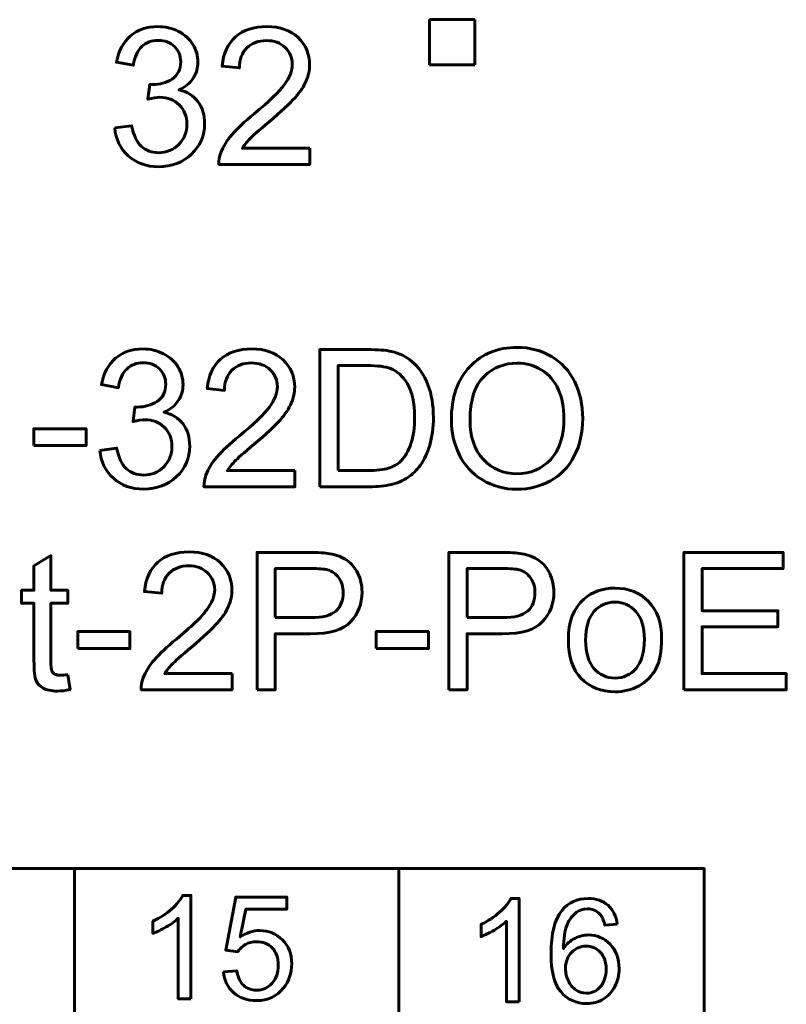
# Model space of a CAD drawing. Header units: millimetres. Extents: x -13 to 39, y -19 to 89.
# Tile 4 of 18: x 4.44 to 12.9, y 2.01 to 12.89. Entities that reach past the tile are written whole.
import ezdxf

# ---------------------------------------------------------------- set-up
doc = ezdxf.new("R2010")
doc.units = ezdxf.units.MM
for name, pattern in [('K5LT32780', [0]), ('K5LT32786', [0]), ('K5LT_BASIC', [0])]:
    doc.linetypes.add(name, pattern=pattern)

msp = doc.modelspace()

# ---------------------------------------------------------------- linework, layer by layer
at = {"color": 150, "linetype": 'K5LT32786', "lineweight": 60, "true_color": 0x0080ff}
for p, q in [((8.959, 12.888), (9.459, 12.888)), ((8.959, 12.388), (8.959, 12.888)), ((9.459, 12.888), (9.459, 12.388)), ((9.459, 12.388), (8.959, 12.388)), ((5.039, -1.562), (5.039, 3.512)), ((8.621, 3.512), (8.621, -1.563))]:
    msp.add_line(p, q, dxfattribs=at)
for points, knots in [([(5.484, 11.692), (5.484, 11.692), (5.67, 11.717), (5.67, 11.717), (5.692, 11.611), (5.728, 11.535), (5.779, 11.488), (5.83, 11.442), (5.893, 11.418), (5.967, 11.418), (6.055, 11.418), (6.13, 11.449), (6.19, 11.509), (6.25, 11.57), (6.28, 11.645), (6.28, 11.735), (6.28, 11.82), (6.252, 11.891), (6.196, 11.947), (6.14, 12.002), (6.069, 12.03), (5.983, 12.03), (5.947, 12.03), (5.904, 12.023), (5.851, 12.009), (5.851, 12.009), (5.872, 12.172), (5.872, 12.172), (5.884, 12.171), (5.894, 12.17), (5.902, 12.17), (5.982, 12.17), (6.053, 12.191), (6.117, 12.232), (6.18, 12.273), (6.212, 12.337), (6.212, 12.422), (6.212, 12.491), (6.189, 12.547), (6.142, 12.592), (6.096, 12.637), (6.037, 12.659), (5.964, 12.659), (5.891, 12.659), (5.831, 12.636), (5.782, 12.59), (5.734, 12.544), (5.703, 12.475), (5.689, 12.384), (5.689, 12.384), (5.503, 12.418), (5.503, 12.418), (5.526, 12.542), (5.577, 12.639), (5.658, 12.708), (5.738, 12.777), (5.839, 12.811), (5.959, 12.811), (6.042, 12.811), (6.118, 12.794), (6.187, 12.758), (6.257, 12.723), (6.31, 12.674), (6.347, 12.613), (6.384, 12.552), (6.402, 12.487), (6.402, 12.418), (6.402, 12.353), (6.385, 12.294), (6.35, 12.24), (6.315, 12.186), (6.262, 12.144), (6.194, 12.112), (6.283, 12.092), (6.353, 12.049), (6.402, 11.983), (6.452, 11.918), (6.476, 11.837), (6.476, 11.739), (6.476, 11.607), (6.428, 11.494), (6.332, 11.402), (6.235, 11.31), (6.113, 11.264), (5.966, 11.264), (5.833, 11.264), (5.722, 11.304), (5.634, 11.383), (5.546, 11.463), (5.496, 11.565), (5.484, 11.692)], [0, 0, 0, 0, 0.033333, 0.033333, 0.033333, 0.066667, 0.066667, 0.066667, 0.1, 0.1, 0.1, 0.133333, 0.133333, 0.133333, 0.166667, 0.166667, 0.166667, 0.2, 0.2, 0.2, 0.233333, 0.233333, 0.233333, 0.266667, 0.266667, 0.266667, 0.3, 0.3, 0.3, 0.333333, 0.333333, 0.333333, 0.366667, 0.366667, 0.366667, 0.4, 0.4, 0.4, 0.433333, 0.433333, 0.433333, 0.466667, 0.466667, 0.466667, 0.5, 0.5, 0.5, 0.533333, 0.533333, 0.533333, 0.566667, 0.566667, 0.566667, 0.6, 0.6, 0.6, 0.633333, 0.633333, 0.633333, 0.666667, 0.666667, 0.666667, 0.7, 0.7, 0.7, 0.733333, 0.733333, 0.733333, 0.766667, 0.766667, 0.766667, 0.8, 0.8, 0.8, 0.833333, 0.833333, 0.833333, 0.866667, 0.866667, 0.866667, 0.9, 0.9, 0.9, 0.933333, 0.933333, 0.933333, 0.966667, 0.966667, 0.966667, 1, 1, 1, 1]), ([(7.637, 11.467), (7.637, 11.467), (7.637, 11.289), (7.637, 11.289), (6.633, 11.289), (6.633, 11.289), (6.632, 11.334), (6.639, 11.377), (6.655, 11.419), (6.681, 11.487), (6.722, 11.554), (6.836, 11.686), (6.917, 11.762), (7.023, 11.849), (7.187, 11.984), (7.298, 12.091), (7.356, 12.17), (7.415, 12.249), (7.444, 12.324), (7.444, 12.394), (7.444, 12.468), (7.418, 12.53), (7.365, 12.581), (7.312, 12.631), (7.243, 12.657), (7.158, 12.657), (7.068, 12.657), (6.996, 12.63), (6.942, 12.576), (6.888, 12.523), (6.861, 12.449), (6.86, 12.354), (6.86, 12.354), (6.669, 12.373), (6.669, 12.373), (6.682, 12.516), (6.732, 12.624), (6.817, 12.699), (6.903, 12.774), (7.018, 12.811), (7.162, 12.811), (7.307, 12.811), (7.423, 12.771), (7.507, 12.69), (7.592, 12.609), (7.635, 12.509), (7.635, 12.39), (7.635, 12.329), (7.622, 12.27), (7.597, 12.211), (7.573, 12.152), (7.531, 12.091), (7.474, 12.026), (7.416, 11.961), (7.32, 11.872), (7.187, 11.759), (7.075, 11.665), (7.003, 11.602), (6.971, 11.568), (6.94, 11.535), (6.914, 11.501), (6.893, 11.467), (6.893, 11.467), (7.637, 11.467), (7.637, 11.467)], [0, 0, 0, 0, 0.045455, 0.045455, 0.090909, 0.090909, 0.090909, 0.136364, 0.136364, 0.136364, 0.181818, 0.181818, 0.227273, 0.227273, 0.227273, 0.272727, 0.272727, 0.272727, 0.318182, 0.318182, 0.318182, 0.363636, 0.363636, 0.363636, 0.409091, 0.409091, 0.409091, 0.454545, 0.454545, 0.454545, 0.5, 0.5, 0.5, 0.545455, 0.545455, 0.545455, 0.590909, 0.590909, 0.590909, 0.636364, 0.636364, 0.636364, 0.681818, 0.681818, 0.681818, 0.727273, 0.727273, 0.727273, 0.772727, 0.772727, 0.772727, 0.818182, 0.818182, 0.818182, 0.863636, 0.863636, 0.863636, 0.909091, 0.909091, 0.909091, 0.954545, 0.954545, 0.954545, 1, 1, 1, 1]), ([(-1.91, 3.512), (-1.91, 3.512), (11.989, 3.512), (11.989, 3.512), (11.989, -1.562), (11.989, -1.562), (-1.91, -1.562), (-1.91, -1.562), (-1.91, 3.512), (-1.91, 3.512)], [0, 0, 0, 0, 0.25, 0.25, 0.5, 0.5, 0.75, 0.75, 1, 1, 1, 1]), ([(6.325, 2.073), (6.325, 2.073), (6.185, 2.073), (6.185, 2.073), (6.185, 2.963), (6.185, 2.963), (6.152, 2.931), (6.108, 2.899), (5.999, 2.835), (5.949, 2.811), (5.906, 2.795), (5.906, 2.795), (5.906, 2.93), (5.906, 2.93), (5.984, 2.966), (6.052, 3.011), (6.111, 3.063), (6.169, 3.115), (6.211, 3.166), (6.235, 3.215), (6.235, 3.215), (6.325, 3.215), (6.325, 3.215), (6.325, 2.073), (6.325, 2.073)], [0, 0, 0, 0, 0.111111, 0.111111, 0.222222, 0.222222, 0.222222, 0.333333, 0.333333, 0.444444, 0.444444, 0.444444, 0.555556, 0.555556, 0.555556, 0.666667, 0.666667, 0.666667, 0.777778, 0.777778, 0.777778, 0.888889, 0.888889, 1, 1, 1, 1]), ([(6.684, 2.372), (6.684, 2.372), (6.83, 2.383), (6.83, 2.383), (6.841, 2.312), (6.866, 2.258), (6.905, 2.222), (6.944, 2.187), (6.992, 2.169), (7.049, 2.169), (7.117, 2.169), (7.174, 2.194), (7.22, 2.245), (7.266, 2.295), (7.289, 2.363), (7.289, 2.446), (7.289, 2.526), (7.267, 2.589), (7.223, 2.635), (7.179, 2.681), (7.12, 2.704), (7.047, 2.704), (7.002, 2.704), (6.962, 2.693), (6.926, 2.673), (6.89, 2.652), (6.862, 2.625), (6.841, 2.593), (6.841, 2.593), (6.71, 2.612), (6.71, 2.612), (6.819, 3.196), (6.819, 3.196), (7.383, 3.196), (7.383, 3.196), (7.383, 3.062), (7.383, 3.062), (6.93, 3.062), (6.93, 3.062), (6.87, 2.756), (6.87, 2.756), (6.938, 2.804), (7.009, 2.827), (7.084, 2.827), (7.183, 2.827), (7.266, 2.793), (7.402, 2.655), (7.437, 2.567), (7.437, 2.459), (7.437, 2.356), (7.407, 2.267), (7.347, 2.193), (7.274, 2.1), (7.175, 2.054), (7.049, 2.054), (6.946, 2.054), (6.861, 2.084), (6.796, 2.141), (6.731, 2.199), (6.693, 2.276), (6.684, 2.372)], [0, 0, 0, 0, 0.045455, 0.045455, 0.045455, 0.090909, 0.090909, 0.090909, 0.136364, 0.136364, 0.136364, 0.181818, 0.181818, 0.181818, 0.227273, 0.227273, 0.227273, 0.272727, 0.272727, 0.272727, 0.318182, 0.318182, 0.318182, 0.363636, 0.363636, 0.363636, 0.409091, 0.409091, 0.409091, 0.454545, 0.454545, 0.5, 0.5, 0.545455, 0.545455, 0.590909, 0.590909, 0.636364, 0.636364, 0.681818, 0.681818, 0.681818, 0.727273, 0.727273, 0.727273, 0.772727, 0.772727, 0.818182, 0.818182, 0.818182, 0.863636, 0.863636, 0.863636, 0.909091, 0.909091, 0.909091, 0.954545, 0.954545, 0.954545, 1, 1, 1, 1]), ([(9.946, 2.04), (9.946, 2.04), (9.806, 2.04), (9.806, 2.04), (9.806, 2.929), (9.806, 2.929), (9.773, 2.897), (9.728, 2.865), (9.619, 2.801), (9.57, 2.777), (9.527, 2.761), (9.527, 2.761), (9.527, 2.896), (9.527, 2.896), (9.605, 2.932), (9.673, 2.977), (9.732, 3.029), (9.79, 3.081), (9.832, 3.132), (9.856, 3.181), (9.856, 3.181), (9.946, 3.181), (9.946, 3.181), (9.946, 2.04), (9.946, 2.04)], [0, 0, 0, 0, 0.111111, 0.111111, 0.222222, 0.222222, 0.222222, 0.333333, 0.333333, 0.444444, 0.444444, 0.444444, 0.555556, 0.555556, 0.555556, 0.666667, 0.666667, 0.666667, 0.777778, 0.777778, 0.777778, 0.888889, 0.888889, 1, 1, 1, 1]), ([(11.03, 2.898), (11.03, 2.898), (10.892, 2.887), (10.892, 2.887), (10.88, 2.942), (10.862, 2.982), (10.839, 3.007), (10.801, 3.047), (10.755, 3.067), (10.699, 3.067), (10.654, 3.067), (10.615, 3.054), (10.58, 3.029), (10.537, 2.997), (10.502, 2.951), (10.476, 2.889), (10.451, 2.828), (10.438, 2.74), (10.437, 2.627), (10.47, 2.678), (10.512, 2.716), (10.56, 2.74), (10.609, 2.765), (10.66, 2.778), (10.713, 2.778), (10.806, 2.778), (10.886, 2.743), (10.951, 2.675), (11.017, 2.606), (11.05, 2.518), (11.05, 2.409), (11.05, 2.338), (11.034, 2.272), (11.003, 2.21), (10.973, 2.149), (10.93, 2.102), (10.876, 2.07), (10.823, 2.037), (10.762, 2.021), (10.693, 2.021), (10.577, 2.021), (10.482, 2.063), (10.409, 2.149), (10.335, 2.234), (10.299, 2.375), (10.299, 2.572), (10.299, 2.791), (10.339, 2.951), (10.421, 3.051), (10.492, 3.138), (10.587, 3.181), (10.707, 3.181), (10.797, 3.181), (10.87, 3.156), (10.928, 3.106), (10.985, 3.056), (11.019, 2.987), (11.03, 2.898)], [0, 0, 0, 0, 0.052632, 0.052632, 0.052632, 0.105263, 0.105263, 0.105263, 0.157895, 0.157895, 0.157895, 0.210526, 0.210526, 0.210526, 0.263158, 0.263158, 0.263158, 0.315789, 0.315789, 0.315789, 0.368421, 0.368421, 0.368421, 0.421053, 0.421053, 0.421053, 0.473684, 0.473684, 0.473684, 0.526316, 0.526316, 0.526316, 0.578947, 0.578947, 0.578947, 0.631579, 0.631579, 0.631579, 0.684211, 0.684211, 0.684211, 0.736842, 0.736842, 0.736842, 0.789474, 0.789474, 0.789474, 0.842105, 0.842105, 0.842105, 0.894737, 0.894737, 0.894737, 0.947368, 0.947368, 0.947368, 1, 1, 1, 1]), ([(10.459, 2.408), (10.459, 2.36), (10.469, 2.314), (10.49, 2.27), (10.51, 2.226), (10.539, 2.193), (10.575, 2.17), (10.611, 2.147), (10.65, 2.135), (10.691, 2.135), (10.751, 2.135), (10.801, 2.159), (10.843, 2.206), (10.885, 2.254), (10.907, 2.319), (10.907, 2.4), (10.907, 2.479), (10.886, 2.541), (10.844, 2.586), (10.803, 2.631), (10.75, 2.654), (10.685, 2.654), (10.623, 2.654), (10.569, 2.631), (10.525, 2.586), (10.481, 2.541), (10.459, 2.481), (10.459, 2.408)], [0, 0, 0, 0, 0.111111, 0.111111, 0.111111, 0.222222, 0.222222, 0.222222, 0.333333, 0.333333, 0.333333, 0.444444, 0.444444, 0.444444, 0.555556, 0.555556, 0.555556, 0.666667, 0.666667, 0.666667, 0.777778, 0.777778, 0.777778, 0.888889, 0.888889, 0.888889, 1, 1, 1, 1])]:
    msp.add_open_spline(points, degree=3, knots=knots, dxfattribs=at)
at = {"color": 150, "linetype": 'K5LT_BASIC', "lineweight": 60, "true_color": 0x0080ff}
for points, knots in [([(5.319, 8.131), (5.319, 8.131), (5.505, 8.156), (5.505, 8.156), (5.527, 8.05), (5.563, 7.974), (5.614, 7.928), (5.665, 7.881), (5.728, 7.858), (5.802, 7.858), (5.89, 7.858), (5.965, 7.888), (6.025, 7.949), (6.085, 8.01), (6.115, 8.085), (6.115, 8.174), (6.115, 8.26), (6.087, 8.33), (6.031, 8.386), (5.975, 8.441), (5.904, 8.469), (5.818, 8.469), (5.783, 8.469), (5.739, 8.462), (5.686, 8.448), (5.686, 8.448), (5.707, 8.611), (5.707, 8.611), (5.719, 8.61), (5.73, 8.609), (5.737, 8.609), (5.817, 8.609), (5.888, 8.63), (5.952, 8.671), (6.015, 8.713), (6.047, 8.776), (6.047, 8.862), (6.047, 8.93), (6.024, 8.986), (5.978, 9.031), (5.931, 9.076), (5.872, 9.098), (5.799, 9.098), (5.726, 9.098), (5.666, 9.075), (5.617, 9.029), (5.569, 8.984), (5.538, 8.915), (5.524, 8.823), (5.524, 8.823), (5.338, 8.857), (5.338, 8.857), (5.361, 8.982), (5.412, 9.079), (5.493, 9.148), (5.574, 9.216), (5.674, 9.251), (5.794, 9.251), (5.877, 9.251), (5.953, 9.233), (6.022, 9.197), (6.092, 9.162), (6.146, 9.114), (6.182, 9.053), (6.219, 8.991), (6.238, 8.926), (6.238, 8.858), (6.238, 8.792), (6.22, 8.733), (6.185, 8.68), (6.15, 8.626), (6.098, 8.583), (6.029, 8.551), (6.118, 8.531), (6.188, 8.488), (6.238, 8.423), (6.287, 8.358), (6.312, 8.276), (6.312, 8.178), (6.312, 8.046), (6.263, 7.933), (6.167, 7.841), (6.07, 7.749), (5.948, 7.703), (5.801, 7.703), (5.668, 7.703), (5.557, 7.743), (5.47, 7.823), (5.381, 7.902), (5.331, 8.005), (5.319, 8.131)], [0, 0, 0, 0, 0.033333, 0.033333, 0.033333, 0.066667, 0.066667, 0.066667, 0.1, 0.1, 0.1, 0.133333, 0.133333, 0.133333, 0.166667, 0.166667, 0.166667, 0.2, 0.2, 0.2, 0.233333, 0.233333, 0.233333, 0.266667, 0.266667, 0.266667, 0.3, 0.3, 0.3, 0.333333, 0.333333, 0.333333, 0.366667, 0.366667, 0.366667, 0.4, 0.4, 0.4, 0.433333, 0.433333, 0.433333, 0.466667, 0.466667, 0.466667, 0.5, 0.5, 0.5, 0.533333, 0.533333, 0.533333, 0.566667, 0.566667, 0.566667, 0.6, 0.6, 0.6, 0.633333, 0.633333, 0.633333, 0.666667, 0.666667, 0.666667, 0.7, 0.7, 0.7, 0.733333, 0.733333, 0.733333, 0.766667, 0.766667, 0.766667, 0.8, 0.8, 0.8, 0.833333, 0.833333, 0.833333, 0.866667, 0.866667, 0.866667, 0.9, 0.9, 0.9, 0.933333, 0.933333, 0.933333, 0.966667, 0.966667, 0.966667, 1, 1, 1, 1]), ([(7.472, 7.907), (7.472, 7.907), (7.472, 7.729), (7.472, 7.729), (6.469, 7.729), (6.469, 7.729), (6.467, 7.774), (6.475, 7.817), (6.491, 7.858), (6.516, 7.926), (6.558, 7.994), (6.671, 8.126), (6.752, 8.202), (6.858, 8.288), (7.022, 8.423), (7.133, 8.53), (7.191, 8.609), (7.25, 8.688), (7.279, 8.763), (7.279, 8.834), (7.279, 8.907), (7.253, 8.969), (7.2, 9.02), (7.147, 9.071), (7.078, 9.096), (6.993, 9.096), (6.903, 9.096), (6.831, 9.069), (6.777, 9.016), (6.723, 8.962), (6.696, 8.888), (6.695, 8.793), (6.695, 8.793), (6.505, 8.813), (6.505, 8.813), (6.518, 8.955), (6.567, 9.064), (6.652, 9.138), (6.738, 9.213), (6.853, 9.251), (6.997, 9.251), (7.142, 9.251), (7.258, 9.21), (7.342, 9.13), (7.427, 9.049), (7.47, 8.949), (7.47, 8.829), (7.47, 8.769), (7.457, 8.709), (7.432, 8.651), (7.408, 8.592), (7.366, 8.53), (7.309, 8.465), (7.251, 8.4), (7.156, 8.311), (7.022, 8.198), (6.91, 8.104), (6.838, 8.041), (6.807, 8.007), (6.775, 7.974), (6.749, 7.94), (6.728, 7.907), (6.728, 7.907), (7.472, 7.907), (7.472, 7.907)], [0, 0, 0, 0, 0.045455, 0.045455, 0.090909, 0.090909, 0.090909, 0.136364, 0.136364, 0.136364, 0.181818, 0.181818, 0.227273, 0.227273, 0.227273, 0.272727, 0.272727, 0.272727, 0.318182, 0.318182, 0.318182, 0.363636, 0.363636, 0.363636, 0.409091, 0.409091, 0.409091, 0.454545, 0.454545, 0.454545, 0.5, 0.5, 0.5, 0.545455, 0.545455, 0.545455, 0.590909, 0.590909, 0.590909, 0.636364, 0.636364, 0.636364, 0.681818, 0.681818, 0.681818, 0.727273, 0.727273, 0.727273, 0.772727, 0.772727, 0.772727, 0.818182, 0.818182, 0.818182, 0.863636, 0.863636, 0.863636, 0.909091, 0.909091, 0.909091, 0.954545, 0.954545, 0.954545, 1, 1, 1, 1]), ([(7.747, 7.729), (7.747, 7.729), (7.747, 9.244), (7.747, 9.244), (8.27, 9.244), (8.27, 9.244), (8.387, 9.244), (8.477, 9.237), (8.539, 9.223), (8.626, 9.203), (8.7, 9.166), (8.762, 9.114), (8.842, 9.046), (8.901, 8.96), (8.941, 8.855), (8.981, 8.75), (9.001, 8.63), (9.001, 8.495), (9.001, 8.38), (8.987, 8.278), (8.96, 8.189), (8.933, 8.1), (8.899, 8.026), (8.857, 7.968), (8.815, 7.91), (8.769, 7.864), (8.719, 7.831), (8.669, 7.797), (8.609, 7.772), (8.538, 7.755), (8.467, 7.737), (8.386, 7.729), (8.294, 7.729), (8.294, 7.729), (7.747, 7.729), (7.747, 7.729)], [0, 0, 0, 0, 0.083333, 0.083333, 0.166667, 0.166667, 0.166667, 0.25, 0.25, 0.25, 0.333333, 0.333333, 0.333333, 0.416667, 0.416667, 0.416667, 0.5, 0.5, 0.5, 0.583333, 0.583333, 0.583333, 0.666667, 0.666667, 0.666667, 0.75, 0.75, 0.75, 0.833333, 0.833333, 0.833333, 0.916667, 0.916667, 0.916667, 1, 1, 1, 1]), ([(7.949, 7.907), (7.949, 7.907), (8.272, 7.907), (8.272, 7.907), (8.372, 7.907), (8.45, 7.916), (8.563, 7.953), (8.609, 7.979), (8.642, 8.013), (8.69, 8.061), (8.727, 8.125), (8.753, 8.205), (8.78, 8.286), (8.793, 8.383), (8.793, 8.498), (8.793, 8.657), (8.767, 8.779), (8.715, 8.864), (8.663, 8.949), (8.6, 9.007), (8.526, 9.035), (8.472, 9.056), (8.386, 9.067), (8.266, 9.067), (8.266, 9.067), (7.949, 9.067), (7.949, 9.067), (7.949, 7.907), (7.949, 7.907)], [0, 0, 0, 0, 0.1, 0.1, 0.1, 0.2, 0.2, 0.3, 0.3, 0.3, 0.4, 0.4, 0.4, 0.5, 0.5, 0.5, 0.6, 0.6, 0.6, 0.7, 0.7, 0.7, 0.8, 0.8, 0.8, 0.9, 0.9, 1, 1, 1, 1]), ([(4.591, 8.184), (4.591, 8.184), (4.591, 8.37), (4.591, 8.37), (5.167, 8.37), (5.167, 8.37), (5.167, 8.184), (5.167, 8.184), (4.591, 8.184), (4.591, 8.184)], [0, 0, 0, 0, 0.25, 0.25, 0.5, 0.5, 0.75, 0.75, 1, 1, 1, 1]), ([(4.966, 5.653), (4.966, 5.653), (4.991, 5.489), (4.991, 5.489), (4.939, 5.478), (4.892, 5.472), (4.851, 5.472), (4.784, 5.472), (4.732, 5.483), (4.694, 5.505), (4.657, 5.526), (4.631, 5.554), (4.616, 5.589), (4.601, 5.624), (4.593, 5.697), (4.593, 5.809), (4.593, 5.809), (4.593, 6.442), (4.593, 6.442), (4.456, 6.442), (4.456, 6.442), (4.456, 6.586), (4.456, 6.586), (4.593, 6.586), (4.593, 6.586), (4.593, 6.857), (4.593, 6.857), (4.78, 6.969), (4.78, 6.969), (4.78, 6.586), (4.78, 6.586), (4.966, 6.586), (4.966, 6.586), (4.966, 6.442), (4.966, 6.442), (4.78, 6.442), (4.78, 6.442), (4.78, 5.798), (4.78, 5.798), (4.78, 5.745), (4.783, 5.711), (4.789, 5.696), (4.796, 5.681), (4.806, 5.669), (4.821, 5.659), (4.836, 5.651), (4.857, 5.646), (4.885, 5.646), (4.905, 5.646), (4.932, 5.648), (4.966, 5.653)], [0, 0, 0, 0, 0.05, 0.05, 0.05, 0.1, 0.1, 0.1, 0.15, 0.15, 0.15, 0.2, 0.2, 0.2, 0.25, 0.25, 0.25, 0.3, 0.3, 0.35, 0.35, 0.4, 0.4, 0.45, 0.45, 0.5, 0.5, 0.55, 0.55, 0.6, 0.6, 0.65, 0.65, 0.7, 0.7, 0.75, 0.75, 0.8, 0.8, 0.8, 0.85, 0.85, 0.85, 0.9, 0.9, 0.9, 0.95, 0.95, 0.95, 1, 1, 1, 1]), ([(6.78, 5.665), (6.78, 5.665), (6.78, 5.487), (6.78, 5.487), (5.776, 5.487), (5.776, 5.487), (5.775, 5.532), (5.782, 5.575), (5.798, 5.617), (5.824, 5.685), (5.865, 5.752), (5.979, 5.884), (6.06, 5.96), (6.165, 6.047), (6.329, 6.182), (6.441, 6.289), (6.499, 6.368), (6.558, 6.447), (6.587, 6.522), (6.587, 6.592), (6.587, 6.666), (6.56, 6.728), (6.508, 6.779), (6.455, 6.829), (6.385, 6.855), (6.3, 6.855), (6.211, 6.855), (6.139, 6.828), (6.085, 6.774), (6.031, 6.721), (6.003, 6.647), (6.003, 6.552), (6.003, 6.552), (5.812, 6.571), (5.812, 6.571), (5.825, 6.714), (5.875, 6.822), (5.96, 6.897), (6.046, 6.972), (6.16, 7.009), (6.305, 7.009), (6.45, 7.009), (6.565, 6.969), (6.65, 6.888), (6.735, 6.807), (6.777, 6.707), (6.777, 6.588), (6.777, 6.527), (6.765, 6.468), (6.74, 6.409), (6.715, 6.35), (6.674, 6.288), (6.617, 6.224), (6.559, 6.159), (6.463, 6.07), (6.33, 5.957), (6.218, 5.863), (6.146, 5.799), (6.114, 5.766), (6.082, 5.732), (6.056, 5.699), (6.036, 5.665), (6.036, 5.665), (6.78, 5.665), (6.78, 5.665)], [0, 0, 0, 0, 0.045455, 0.045455, 0.090909, 0.090909, 0.090909, 0.136364, 0.136364, 0.136364, 0.181818, 0.181818, 0.227273, 0.227273, 0.227273, 0.272727, 0.272727, 0.272727, 0.318182, 0.318182, 0.318182, 0.363636, 0.363636, 0.363636, 0.409091, 0.409091, 0.409091, 0.454545, 0.454545, 0.454545, 0.5, 0.5, 0.5, 0.545455, 0.545455, 0.545455, 0.590909, 0.590909, 0.590909, 0.636364, 0.636364, 0.636364, 0.681818, 0.681818, 0.681818, 0.727273, 0.727273, 0.727273, 0.772727, 0.772727, 0.772727, 0.818182, 0.818182, 0.818182, 0.863636, 0.863636, 0.863636, 0.909091, 0.909091, 0.909091, 0.954545, 0.954545, 0.954545, 1, 1, 1, 1]), ([(7.055, 5.487), (7.055, 5.487), (7.055, 7.003), (7.055, 7.003), (7.627, 7.003), (7.627, 7.003), (7.728, 7.003), (7.805, 6.998), (7.858, 6.988), (7.932, 6.976), (7.995, 6.952), (8.045, 6.918), (8.096, 6.883), (8.136, 6.834), (8.167, 6.772), (8.198, 6.709), (8.213, 6.64), (8.213, 6.565), (8.213, 6.437), (8.172, 6.328), (8.09, 6.239), (8.008, 6.15), (7.859, 6.105), (7.645, 6.105), (7.645, 6.105), (7.256, 6.105), (7.256, 6.105), (7.256, 5.487), (7.256, 5.487), (7.055, 5.487), (7.055, 5.487)], [0, 0, 0, 0, 0.090909, 0.090909, 0.181818, 0.181818, 0.181818, 0.272727, 0.272727, 0.272727, 0.363636, 0.363636, 0.363636, 0.454545, 0.454545, 0.454545, 0.545455, 0.545455, 0.545455, 0.636364, 0.636364, 0.636364, 0.727273, 0.727273, 0.727273, 0.818182, 0.818182, 0.909091, 0.909091, 1, 1, 1, 1]), ([(9.172, 5.487), (9.172, 5.487), (9.172, 7.003), (9.172, 7.003), (9.744, 7.003), (9.744, 7.003), (9.844, 7.003), (9.921, 6.998), (9.975, 6.988), (10.049, 6.976), (10.112, 6.952), (10.162, 6.918), (10.212, 6.883), (10.253, 6.834), (10.284, 6.772), (10.314, 6.709), (10.33, 6.64), (10.33, 6.565), (10.33, 6.437), (10.289, 6.328), (10.206, 6.239), (10.125, 6.15), (9.976, 6.105), (9.762, 6.105), (9.762, 6.105), (9.373, 6.105), (9.373, 6.105), (9.373, 5.487), (9.373, 5.487), (9.172, 5.487), (9.172, 5.487)], [0, 0, 0, 0, 0.090909, 0.090909, 0.181818, 0.181818, 0.181818, 0.272727, 0.272727, 0.272727, 0.363636, 0.363636, 0.363636, 0.454545, 0.454545, 0.454545, 0.545455, 0.545455, 0.545455, 0.636364, 0.636364, 0.636364, 0.727273, 0.727273, 0.727273, 0.818182, 0.818182, 0.909091, 0.909091, 1, 1, 1, 1]), ([(11.765, 5.487), (11.765, 5.487), (11.765, 7.003), (11.765, 7.003), (12.859, 7.003), (12.859, 7.003), (12.859, 6.825), (12.859, 6.825), (11.966, 6.825), (11.966, 6.825), (11.966, 6.359), (11.966, 6.359), (12.802, 6.359), (12.802, 6.359), (12.802, 6.182), (12.802, 6.182), (11.966, 6.182), (11.966, 6.182), (11.966, 5.665), (11.966, 5.665), (12.895, 5.665), (12.895, 5.665), (12.895, 5.487), (12.895, 5.487), (11.765, 5.487), (11.765, 5.487)], [0, 0, 0, 0, 0.083333, 0.083333, 0.166667, 0.166667, 0.25, 0.25, 0.333333, 0.333333, 0.416667, 0.416667, 0.5, 0.5, 0.583333, 0.583333, 0.666667, 0.666667, 0.75, 0.75, 0.833333, 0.833333, 0.916667, 0.916667, 1, 1, 1, 1]), ([(7.256, 6.283), (7.256, 6.283), (7.648, 6.283), (7.648, 6.283), (7.778, 6.283), (7.869, 6.307), (7.924, 6.355), (7.978, 6.404), (8.005, 6.472), (8.005, 6.559), (8.005, 6.623), (7.99, 6.677), (7.957, 6.722), (7.925, 6.767), (7.883, 6.797), (7.831, 6.812), (7.797, 6.82), (7.734, 6.825), (7.644, 6.825), (7.644, 6.825), (7.256, 6.825), (7.256, 6.825), (7.256, 6.283), (7.256, 6.283)], [0, 0, 0, 0, 0.125, 0.125, 0.125, 0.25, 0.25, 0.25, 0.375, 0.375, 0.375, 0.5, 0.5, 0.5, 0.625, 0.625, 0.625, 0.75, 0.75, 0.75, 0.875, 0.875, 1, 1, 1, 1]), ([(9.373, 6.283), (9.373, 6.283), (9.764, 6.283), (9.764, 6.283), (9.894, 6.283), (9.986, 6.307), (10.041, 6.355), (10.095, 6.404), (10.122, 6.472), (10.122, 6.559), (10.122, 6.623), (10.106, 6.677), (10.074, 6.722), (10.042, 6.767), (10, 6.797), (9.948, 6.812), (9.914, 6.82), (9.851, 6.825), (9.761, 6.825), (9.761, 6.825), (9.373, 6.825), (9.373, 6.825), (9.373, 6.283), (9.373, 6.283)], [0, 0, 0, 0, 0.125, 0.125, 0.125, 0.25, 0.25, 0.25, 0.375, 0.375, 0.375, 0.5, 0.5, 0.5, 0.625, 0.625, 0.625, 0.75, 0.75, 0.75, 0.875, 0.875, 1, 1, 1, 1]), ([(10.49, 6.037), (10.49, 6.239), (10.547, 6.39), (10.66, 6.487), (10.754, 6.569), (10.87, 6.609), (11.005, 6.609), (11.156, 6.609), (11.28, 6.56), (11.376, 6.461), (11.471, 6.363), (11.519, 6.226), (11.519, 6.052), (11.519, 5.911), (11.498, 5.8), (11.456, 5.719), (11.413, 5.639), (11.352, 5.576), (11.27, 5.531), (11.19, 5.486), (11.101, 5.464), (11.005, 5.464), (10.852, 5.464), (10.727, 5.513), (10.538, 5.71), (10.49, 5.852), (10.49, 6.037)], [0, 0, 0, 0, 0.111111, 0.111111, 0.111111, 0.222222, 0.222222, 0.222222, 0.333333, 0.333333, 0.333333, 0.444444, 0.444444, 0.444444, 0.555556, 0.555556, 0.555556, 0.666667, 0.666667, 0.666667, 0.777778, 0.777778, 0.777778, 0.888889, 0.888889, 1, 1, 1, 1]), ([(10.681, 6.036), (10.681, 5.896), (10.712, 5.791), (10.773, 5.721), (10.835, 5.651), (10.912, 5.616), (11.005, 5.616), (11.098, 5.616), (11.175, 5.651), (11.237, 5.721), (11.298, 5.792), (11.329, 5.899), (11.329, 6.042), (11.329, 6.178), (11.298, 6.28), (11.236, 6.35), (11.174, 6.42), (11.097, 6.455), (11.005, 6.455), (10.912, 6.455), (10.835, 6.42), (10.773, 6.351), (10.712, 6.281), (10.681, 6.176), (10.681, 6.036)], [0, 0, 0, 0, 0.125, 0.125, 0.125, 0.25, 0.25, 0.25, 0.375, 0.375, 0.375, 0.5, 0.5, 0.5, 0.625, 0.625, 0.625, 0.75, 0.75, 0.75, 0.875, 0.875, 0.875, 1, 1, 1, 1]), ([(5.076, 5.942), (5.076, 5.942), (5.076, 6.129), (5.076, 6.129), (5.651, 6.129), (5.651, 6.129), (5.651, 5.942), (5.651, 5.942), (5.076, 5.942), (5.076, 5.942)], [0, 0, 0, 0, 0.25, 0.25, 0.5, 0.5, 0.75, 0.75, 1, 1, 1, 1]), ([(8.369, 5.942), (8.369, 5.942), (8.369, 6.129), (8.369, 6.129), (8.945, 6.129), (8.945, 6.129), (8.945, 5.942), (8.945, 5.942), (8.369, 5.942), (8.369, 5.942)], [0, 0, 0, 0, 0.25, 0.25, 0.5, 0.5, 0.75, 0.75, 1, 1, 1, 1])]:
    msp.add_open_spline(points, degree=3, knots=knots, dxfattribs=at)
at = {"color": 150, "linetype": 'K5LT32780', "lineweight": 60, "true_color": 0x0080ff}
for points, knots in [([(9.199, 8.464), (9.199, 8.716), (9.267, 8.912), (9.402, 9.055), (9.537, 9.197), (9.711, 9.268), (9.925, 9.268), (10.065, 9.268), (10.191, 9.234), (10.303, 9.167), (10.416, 9.101), (10.501, 9.008), (10.56, 8.888), (10.619, 8.769), (10.649, 8.633), (10.649, 8.482), (10.649, 8.328), (10.618, 8.191), (10.556, 8.07), (10.494, 7.949), (10.406, 7.857), (10.292, 7.795), (10.178, 7.732), (10.055, 7.701), (9.924, 7.701), (9.781, 7.701), (9.654, 7.736), (9.541, 7.805), (9.429, 7.873), (9.343, 7.967), (9.286, 8.086), (9.228, 8.205), (9.199, 8.331), (9.199, 8.464)], [0, 0, 0, 0, 0.090909, 0.090909, 0.090909, 0.181818, 0.181818, 0.181818, 0.272727, 0.272727, 0.272727, 0.363636, 0.363636, 0.363636, 0.454545, 0.454545, 0.454545, 0.545455, 0.545455, 0.545455, 0.636364, 0.636364, 0.636364, 0.727273, 0.727273, 0.727273, 0.818182, 0.818182, 0.818182, 0.909091, 0.909091, 0.909091, 1, 1, 1, 1]), ([(9.406, 8.461), (9.406, 8.278), (9.455, 8.135), (9.553, 8.03), (9.651, 7.925), (9.775, 7.873), (9.923, 7.873), (10.074, 7.873), (10.198, 7.926), (10.295, 8.031), (10.393, 8.137), (10.441, 8.288), (10.441, 8.482), (10.441, 8.605), (10.421, 8.713), (10.379, 8.805), (10.337, 8.896), (10.276, 8.968), (10.196, 9.018), (10.116, 9.069), (10.026, 9.094), (9.926, 9.094), (9.784, 9.094), (9.662, 9.045), (9.56, 8.948), (9.457, 8.851), (9.406, 8.688), (9.406, 8.461)], [0, 0, 0, 0, 0.111111, 0.111111, 0.111111, 0.222222, 0.222222, 0.222222, 0.333333, 0.333333, 0.333333, 0.444444, 0.444444, 0.444444, 0.555556, 0.555556, 0.555556, 0.666667, 0.666667, 0.666667, 0.777778, 0.777778, 0.777778, 0.888889, 0.888889, 0.888889, 1, 1, 1, 1])]:
    msp.add_open_spline(points, degree=3, knots=knots, dxfattribs=at)

doc.saveas('drawing.dxf')
